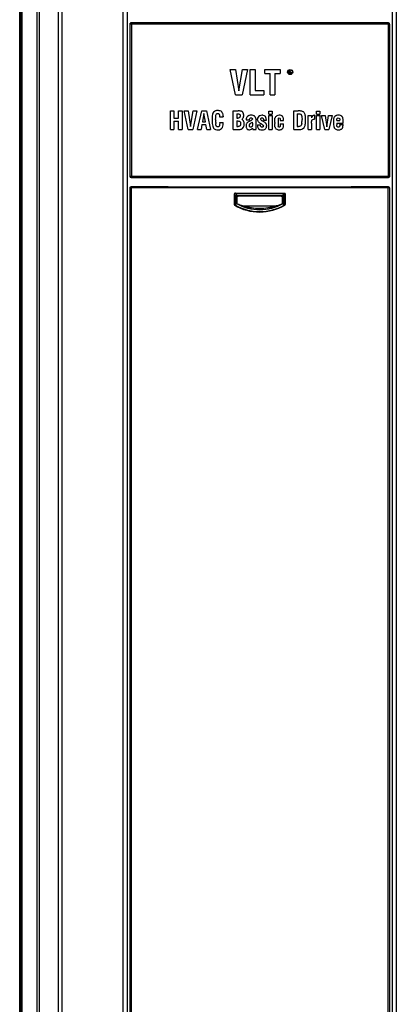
# Model space of a CAD drawing. Header units: millimetres. Extents: x 0 to 594, y 0 to 420.
# Tile 5 of 40: x 75 to 95, y 221 to 271. Entities that reach past the tile are written whole.
import ezdxf

# ---------------------------------------------------------------- set-up
doc = ezdxf.new("R2010")
doc.units = ezdxf.units.MM
doc.header["$LTSCALE"] = 32.67
doc.layers.get('0').update_dxf_attribs({"linetype": 'CONTINUOUS'})

msp = doc.modelspace()

# ---------------------------------------------------------------- linework, layer by layer
at = {"color": 7, "linetype": 'CONTINUOUS'}
for p, q in [((75.2766, 175.7442), (75.2766, 295.2242)), ((80.7784, 290.751), (80.7784, 176.1893)), ((94.3749, 176.1893), (94.3749, 290.751)), ((94.1666, 270.9682), (80.9866, 270.9682)), ((86.3392, 267.2782), (86.0558, 268.5782)), ((86.0558, 268.5782), (86.3264, 268.5782)), ((86.3264, 268.5782), (86.5076, 267.4875)), ((86.5076, 267.4875), (86.6922, 268.5782)), ((86.9534, 268.5782), (86.6701, 267.2782)), ((86.6922, 268.5782), (86.9534, 268.5782)), ((87.0844, 267.2782), (87.0844, 268.5782)), ((87.0844, 268.5782), (87.3346, 268.5782)), ((87.3346, 268.5782), (87.3346, 267.5062)), ((87.834, 268.374), (87.834, 268.5782)), ((87.834, 268.5782), (88.632, 268.5782)), ((87.834, 268.374), (88.1079, 268.374)), ((88.1079, 267.2782), (88.1079, 268.374)), ((88.3581, 268.374), (88.3581, 267.2782)), ((88.3581, 268.374), (88.632, 268.374)), ((88.632, 268.5782), (88.632, 268.374)), ((89.0766, 268.3722), (89.0766, 268.5222)), ((89.0766, 268.5222), (89.0954, 268.5222)), ((89.0766, 268.3722), (89.0954, 268.3722)), ((89.0954, 268.5063), (89.0954, 268.4584)), ((89.0954, 268.5063), (89.161, 268.5063)), ((89.0954, 268.4584), (89.1672, 268.4584)), ((89.0954, 268.4392), (89.0954, 268.3722)), ((89.0954, 268.4392), (89.1485, 268.4392)), ((89.1485, 268.4392), (89.1735, 268.3722)), ((89.1699, 268.4386), (89.1954, 268.3722)), ((89.1735, 268.3722), (89.1954, 268.3722)), ((87.3346, 267.5062), (87.7863, 267.5062)), ((87.7863, 267.5062), (87.7863, 267.2782)), ((86.3392, 267.2782), (86.6701, 267.2782)), ((87.0844, 267.2782), (87.7863, 267.2782)), ((88.1079, 267.2782), (88.3581, 267.2782)), ((82.9999, 265.5082), (82.9999, 266.4582)), ((82.9999, 266.4582), (83.1827, 266.4582)), ((83.1827, 266.4582), (83.1827, 266.0889)), ((83.4202, 266.0889), (83.4202, 266.4582)), ((83.4202, 266.4582), (83.603, 266.4582)), ((83.603, 266.4582), (83.603, 265.5082)), ((83.9126, 265.5082), (83.7056, 266.4582)), ((83.7056, 266.4582), (83.9033, 266.4582)), ((83.9033, 266.4582), (84.0357, 265.6612)), ((84.0357, 265.6612), (84.1706, 266.4582)), ((84.3615, 266.4582), (84.1545, 265.5082)), ((84.1706, 266.4582), (84.3615, 266.4582)), ((84.3864, 265.5082), (84.6027, 266.4582)), ((84.6027, 266.4582), (84.8409, 266.4582)), ((84.7196, 266.3252), (84.6419, 265.9036)), ((84.7917, 265.9036), (84.7196, 266.3252)), ((84.8409, 266.4582), (85.0572, 265.5082)), ((86.2186, 265.5082), (86.2186, 266.4582)), ((86.2186, 266.4582), (86.4692, 266.4582)), ((88.0415, 266.2941), (88.0415, 266.4501)), ((88.0415, 266.4501), (88.21, 266.4501)), ((88.21, 266.4501), (88.21, 266.2941)), ((89.3154, 265.5082), (89.3154, 266.4582)), ((89.3154, 266.4582), (89.5536, 266.4582)), ((90.483, 266.2941), (90.483, 266.4501)), ((90.483, 266.4501), (90.6515, 266.4501)), ((90.6515, 266.4501), (90.6515, 266.2941)), ((83.1827, 266.0889), (83.4202, 266.0889)), ((83.1827, 265.9397), (83.1827, 265.5082)), ((83.1827, 265.9397), (83.4202, 265.9397)), ((83.4202, 265.5082), (83.4202, 265.9397)), ((84.6419, 265.9036), (84.7917, 265.9036)), ((85.5197, 266.1573), (85.7026, 266.1573)), ((85.5266, 265.8284), (85.5272, 265.857)), ((85.5272, 265.857), (85.71, 265.857)), ((85.7013, 266.1921), (85.7026, 266.1573)), ((85.71, 265.8377), (85.71, 265.857)), ((86.4014, 266.309), (86.4014, 266.0908)), ((86.4014, 266.309), (86.4542, 266.309)), ((86.4014, 266.0908), (86.4549, 266.0908)), ((86.4014, 265.9416), (86.4014, 265.6574)), ((86.4014, 265.9416), (86.4549, 265.9416)), ((86.8839, 266.0025), (87.0528, 266.0025)), ((87.1841, 265.8614), (87.1226, 265.8296)), ((87.2059, 265.8234), (87.2059, 265.8732)), ((87.3744, 265.9932), (87.3744, 265.6773)), ((87.7667, 266.0106), (87.7673, 265.9901)), ((87.7673, 265.9901), (87.919, 265.9901)), ((88.0415, 266.2941), (88.21, 266.2941)), ((88.0415, 265.5082), (88.0415, 266.217)), ((88.0415, 266.217), (88.21, 266.217)), ((88.21, 266.217), (88.21, 265.5082)), ((88.5215, 266.0352), (88.5198, 266.0161)), ((88.6308, 265.9627), (88.7994, 265.9627)), ((89.4982, 266.309), (89.4982, 265.6574)), ((89.4982, 266.309), (89.5629, 266.309)), ((90.064, 265.5082), (90.064, 266.217)), ((90.064, 266.217), (90.2244, 266.217)), ((90.2244, 266.217), (90.2244, 266.1076)), ((90.2325, 265.8365), (90.2325, 265.5082)), ((90.3637, 266.0425), (90.3904, 266.0435)), ((90.3904, 266.2363), (90.3705, 266.2355)), ((90.3904, 266.2363), (90.3904, 266.0435)), ((90.483, 266.2941), (90.6515, 266.2941)), ((90.483, 265.5082), (90.483, 266.217)), ((90.483, 266.217), (90.6515, 266.217)), ((90.6515, 266.217), (90.6515, 265.5082)), ((90.9126, 265.5082), (90.7454, 266.217)), ((90.7454, 266.217), (90.9214, 266.217)), ((90.9214, 266.217), (91.0103, 265.6406)), ((91.0103, 265.6406), (91.1072, 266.217)), ((91.1072, 266.217), (91.2813, 266.217)), ((91.2813, 266.217), (91.1141, 265.5082)), ((91.5238, 265.8384), (91.8502, 265.8384)), ((91.5239, 265.9602), (91.6817, 265.9602)), ((91.8502, 265.8384), (91.8502, 265.8725)), ((82.9999, 265.5082), (83.1827, 265.5082)), ((83.4202, 265.5082), (83.603, 265.5082)), ((83.9126, 265.5082), (84.1545, 265.5082)), ((84.3864, 265.5082), (84.5673, 265.5082)), ((84.617, 265.7544), (84.5673, 265.5082)), ((84.617, 265.7544), (84.8172, 265.7544)), ((84.8657, 265.5082), (84.8172, 265.7544)), ((84.8657, 265.5082), (85.0572, 265.5082)), ((86.2186, 265.5082), (86.4598, 265.5082)), ((86.4014, 265.6574), (86.4685, 265.6574)), ((87.1947, 265.5517), (87.2115, 265.5685)), ((87.2115, 265.5685), (87.2202, 265.5082)), ((87.2202, 265.5082), (87.3856, 265.5082)), ((87.4596, 265.7494), (87.6133, 265.7494)), ((88.0415, 265.5082), (88.21, 265.5082)), ((88.6309, 265.7942), (88.7994, 265.7942)), ((88.7994, 265.7762), (88.7994, 265.7942)), ((89.3154, 265.5082), (89.6219, 265.5082)), ((89.4982, 265.6574), (89.5679, 265.6574)), ((90.064, 265.5082), (90.2325, 265.5082)), ((90.483, 265.5082), (90.6515, 265.5082)), ((90.9126, 265.5082), (91.1141, 265.5082)), ((91.6817, 265.7339), (91.6817, 265.7588)), ((91.6817, 265.7588), (91.8502, 265.7588)), ((91.849, 265.7339), (91.8502, 265.7588)), ((80.9866, 263.0482), (94.1666, 263.0482)), ((82.8841, 262.5772), (80.9866, 262.5772)), ((94.1666, 262.5772), (92.2692, 262.5772)), ((86.3687, 262.0777), (86.3776, 262.0777)), ((86.4201, 261.7), (86.4201, 262.0351)), ((88.6833, 262.085), (86.4699, 262.085)), ((88.7261, 262.1278), (88.6833, 262.085)), ((88.7331, 262.0351), (88.7757, 262.0777)), ((88.7331, 262.0351), (88.7331, 261.7001)), ((88.7757, 262.0777), (88.7846, 262.0777)), ((86.3687, 261.7411), (86.3776, 261.7411)), ((88.4065, 261.5766), (86.7468, 261.5766)), ((88.7846, 261.7411), (88.7757, 261.7411))]:
    msp.add_line(p, q, dxfattribs=at)
at = {"color": 9, "linetype": 'CONTINUOUS'}
for p, q in [((75.3283, 175.7442), (75.3283, 295.2035)), ((75.3868, 295.1817), (75.3868, 175.7442)), ((76.1638, 175.7442), (76.1638, 294.5601)), ((76.2808, 294.4201), (76.2808, 175.7469)), ((77.2688, 176.1918), (77.2688, 292.7121)), ((77.4286, 292.7121), (77.4286, 176.0318)), ((80.5784, 176.0318), (80.5784, 290.7712)), ((94.5749, 290.7712), (94.5749, 176.0318)), ((80.9334, 263.1082), (80.9334, 270.9082)), ((94.2198, 270.9082), (80.9334, 270.9082)), ((81.004, 270.9082), (81.004, 263.1082)), ((94.1492, 270.9082), (94.1492, 263.1082)), ((94.2198, 270.9082), (94.2198, 263.1082)), ((80.9334, 263.1082), (94.2198, 263.1082)), ((80.9324, 176.1403), (80.9324, 262.5158)), ((80.9421, 262.5142), (80.9509, 262.5143)), ((80.9924, 262.5743), (80.9866, 262.5772)), ((81.0101, 262.5741), (80.9924, 262.5743)), ((81.003, 176.1435), (81.003, 262.5116)), ((94.1502, 262.5116), (81.003, 262.5116)), ((94.1608, 262.5743), (94.1432, 262.5741)), ((94.1502, 176.1434), (94.1502, 262.5141)), ((94.1666, 262.5772), (94.1608, 262.5743)), ((94.2208, 262.5158), (94.2208, 176.1403)), ((86.2617, 262.1711), (86.2617, 261.6848)), ((86.2833, 262.1711), (86.2617, 262.1711)), ((86.2833, 262.1711), (86.2833, 261.6848)), ((86.2833, 262.1711), (86.3687, 262.0859)), ((86.3311, 262.22), (86.3309, 262.2412)), ((86.3309, 262.2412), (88.8223, 262.2412)), ((88.8221, 262.22), (86.3311, 262.22)), ((86.4156, 262.1356), (86.3311, 262.22)), ((86.3687, 261.7324), (86.3687, 262.0859)), ((86.3776, 262.0777), (86.3776, 261.7411)), ((86.3776, 262.0777), (86.4201, 262.0351)), ((86.4147, 262.1365), (88.7385, 262.1365)), ((86.4699, 262.085), (86.4272, 262.1278)), ((88.7261, 262.1278), (86.4272, 262.1278)), ((88.8221, 262.22), (88.7377, 262.1356)), ((88.7757, 261.7411), (88.7757, 262.0777)), ((88.7846, 262.0859), (88.8699, 262.1711)), ((88.7846, 262.0859), (88.7846, 261.7324)), ((88.8221, 262.22), (88.8223, 262.2412)), ((88.8699, 261.6848), (88.8699, 262.1711)), ((88.8699, 262.1711), (88.8916, 262.1711)), ((88.8916, 261.6848), (88.8916, 262.1711)), ((86.2833, 261.6848), (86.2617, 261.6848)), ((86.3049, 261.6477), (86.2938, 261.629)), ((88.8483, 261.6477), (88.8594, 261.629)), ((88.8699, 261.6848), (88.8916, 261.6848))]:
    msp.add_line(p, q, dxfattribs=at)
at = {"color": 7, "linetype": 'CONTINUOUS'}
for points in [[(86.4156, 262.1356), (86.4172, 262.1314), (86.4188, 262.1285), (86.4202, 262.1272)], [(88.7262, 262.1279), (88.7264, 262.129), (88.7266, 262.1318), (88.7268, 262.1355)], [(86.398, 261.691), (86.4004, 261.6949), (86.4021, 261.6974), (86.4028, 261.6983)], [(88.7615, 261.6949), (88.7582, 261.6983), (88.7558, 261.7003), (88.7543, 261.7007)]]:
    msp.add_lwpolyline(points, dxfattribs=at)
at = {"color": 9, "linetype": 'CONTINUOUS'}
for points in [[(86.3049, 261.6477), (86.2919, 261.6566), (86.2846, 261.6692), (86.2833, 261.6848)], [(86.3692, 261.7327), (86.3723, 261.7173), (86.3797, 261.7048), (86.3917, 261.6949)], [(86.4028, 261.6983), (86.3885, 261.7104), (86.3817, 261.7219), (86.3776, 261.7411)], [(88.7757, 261.7411), (88.7714, 261.7215), (88.7645, 261.7102), (88.7504, 261.6983)], [(88.7615, 261.6949), (88.7735, 261.7049), (88.7809, 261.7171), (88.7841, 261.7327)], [(88.8699, 261.6848), (88.8688, 261.6696), (88.8615, 261.6568), (88.8483, 261.6477)]]:
    msp.add_lwpolyline(points, dxfattribs=at)
at = {"color": 7, "linetype": 'CONTINUOUS'}
for radius in [0.13, 0.11]:
    msp.add_circle((89.1366, 268.4482), radius, dxfattribs=at)
for centre, radius, start, end in [((85.5089, 266.2872), 0.1713, 40.08941, 46.55617), ((86.5852, 266.2905), 0.1576, 35.10639, 48.2915), ((86.4678, 266.2374), 0.2868, 14.76758, 22.45924), ((87.3603, 265.9843), 2.2247, 179.94903, 182.06472), ((90.3958, 266.0204), 5.0775, 179.98425, 180.64247), ((87.058, 265.937), 1.7384, 182.52273, 184.01525), ((86.4539, 266.2338), 0.3011, 7.24981, 14.75525), ((86.4312, 266.231), 0.324, 359.94784, 7.23981), ((86.888, 266.5116), 0.5973, 291.64818, 293.92662), ((86.8715, 264.4264), 1.7389, 59.96464, 60.93457), ((92.7596, 265.8619), 4.4122, 179.98308, 180.59975), ((88.5496, 266.0279), 0.2041, 117.54905, 133.03306), ((93.3391, 265.8639), 4.8233, 179.64434, 180.00773), ((92.8111, 265.8608), 4.2953, 179.96725, 180.76001), ((92.1912, 265.8711), 3.6753, 179.20359, 179.64618), ((89.1866, 266.0982), 0.736, 7.92841, 10.4941), ((88.9225, 265.9384), 1.0011, 350.80957, 353.59949), ((93.3374, 265.8955), 1.9821, 179.96149, 181.71368), ((91.545, 266.0436), 0.1779, 130.74179, 144.03433), ((91.5797, 265.9878), 0.2439, 112.4708, 117.95068), ((91.5869, 265.9703), 0.2629, 107.37338, 112.46706), ((91.6697, 266.0553), 0.1677, 34.84952, 48.26455), ((90.2444, 265.8925), 1.6056, 1.35231, 3.24785), ((89.5009, 265.8742), 2.3493, 359.96076, 1.37192), ((89.0025, 265.6756), 1.6281, 179.93908, 182.01329), ((88.1223, 265.6269), 0.7463, 184.99073, 187.56645), ((87.9451, 265.6037), 0.5676, 187.59859, 189.68722), ((86.8351, 264.2889), 1.7126, 60.38263, 61.272), ((88.5922, 265.7335), 0.2425, 286.3152, 295.20942), ((89.1251, 265.906), 0.7959, 348.49385, 350.7833), ((92.6987, 265.8033), 1.1755, 179.95997, 181.43779), ((92.3441, 265.7942), 0.8208, 181.42157, 183.37693), ((87.5744, 264.7185), 3.2283, 249.45411, 251.68389), ((87.5789, 264.7342), 3.2446, 251.69417, 256.13861), ((86.9667, 260.1728), 1.4209, 96.67085, 98.90341), ((87.5751, 264.7307), 3.241, 283.86297, 290.5334)]:
    msp.add_arc(centre, radius, start, end, dxfattribs=at)
at = {"color": 9, "linetype": 'CONTINUOUS'}
for centre, radius, start, end in [((87.5766, 6645.2195), 6382.6487, 269.94105353, 270.05894647), ((85.1223, 260.3967), 1.8393, 45.11988, 46.35079), ((90.4507, 259.9627), 2.443, 133.28599, 134.67146)]:
    msp.add_arc(centre, radius, start, end, dxfattribs=at)
at = {"color": 7, "linetype": 'CONTINUOUS'}
for centre, major_axis, ratio, start_param, end_param in [((80.9866, 270.9082), (0.06, 0), 0.9998477, 1.5707963, 3.1415927), ((94.1666, 270.9082), (0.06, 0), 0.9998477, 0, 1.5707963), ((80.9866, 263.1082), (-0.06, 0), 0.9998477, 0, 1.5707963), ((94.1666, 263.1082), (0.06, 0), 0.9998477, -1.5707963, 0), ((80.9866, 262.5172), (-0.0537, 0.0268), 0.9998096, 5.1760823, 6.7467263), ((87.5766, 263.0589), (55.4, 0), 0.0087269, -1.6556014, -1.4859913), ((94.1666, 262.5172), (-0.0537, -0.0268), 0.9998096, 2.6780517, 4.2486957)]:
    msp.add_ellipse(centre, major_axis=major_axis, ratio=ratio, start_param=start_param, end_param=end_param, dxfattribs=at)
at = {"color": 9, "linetype": 'CONTINUOUS'}
for points, knots in [([(80.9334, 270.9082), (80.9334, 270.9224), (80.9343, 270.9541), (80.9713, 270.9595), (80.9806, 270.9521)], [0, 0, 0, 0, 0.543058, 1, 1, 1, 1]), ([(81.0111, 270.9682), (81.0084, 270.9682), (81.006, 270.954), (81.005, 270.9464), (81.005, 270.9391)], [0, 0, 0, 0, 0.2700437, 1, 1, 1, 1]), ([(81.005, 270.9391), (81.005, 270.9363), (81.0052, 270.9302), (81.0056, 270.9242), (81.0059, 270.9211)], [0, 0, 0, 0, 0.4685685, 1, 1, 1, 1]), ([(94.1458, 270.9597), (94.1451, 270.9597), (94.1445, 270.956), (94.1439, 270.954), (94.1437, 270.9521)], [0, 0, 0, 0, 0.2575696, 1, 1, 1, 1]), ([(94.1492, 270.9082), (94.1492, 270.9193), (94.1449, 270.9311), (94.1519, 270.9597), (94.1458, 270.9597)], [0, 0, 0, 0, 0.6415104, 1, 1, 1, 1]), ([(94.1598, 270.9682), (94.1739, 270.9682), (94.2057, 270.9674), (94.211, 270.9304), (94.2036, 270.9211)], [0, 0, 0, 0, 0.5429853, 1, 1, 1, 1]), ([(80.9934, 263.0482), (80.9793, 263.0482), (80.9476, 263.049), (80.9422, 263.086), (80.9496, 263.0953)], [0, 0, 0, 0, 0.5429832, 1, 1, 1, 1]), ([(81.004, 263.1082), (81.004, 263.0972), (81.0083, 263.0853), (81.0013, 263.0567), (81.0075, 263.0567)], [0, 0, 0, 0, 0.6415205, 1, 1, 1, 1]), ([(81.0075, 263.0567), (81.0082, 263.0567), (81.0088, 263.0604), (81.0093, 263.0624), (81.0096, 263.0643)], [0, 0, 0, 0, 0.2575868, 1, 1, 1, 1]), ([(94.1422, 263.0482), (94.1449, 263.0482), (94.1472, 263.0624), (94.1482, 263.07), (94.1482, 263.0773)], [0, 0, 0, 0, 0.269976, 1, 1, 1, 1]), ([(94.1482, 263.0773), (94.1482, 263.0802), (94.148, 263.0862), (94.1476, 263.0922), (94.1473, 263.0953)], [0, 0, 0, 0, 0.4685181, 1, 1, 1, 1]), ([(94.2198, 263.1082), (94.2198, 263.0941), (94.2189, 263.0623), (94.1819, 263.0569), (94.1726, 263.0643)], [0, 0, 0, 0, 0.5430591, 1, 1, 1, 1]), ([(80.9324, 262.5143), (80.9325, 262.5285), (80.9333, 262.5602), (80.9703, 262.5656), (80.9796, 262.5582)], [0, 0, 0, 0, 0.5430482, 1, 1, 1, 1]), ([(81.003, 262.5141), (80.9848, 262.5141), (80.9646, 262.5152), (80.9441, 262.514), (80.9421, 262.5142)], [0, 0, 0, 0, 0.8970481, 1, 1, 1, 1]), ([(81.003, 262.5141), (81.0031, 262.5251), (81.0073, 262.5373), (81.0003, 262.565), (81.0065, 262.5654)], [0, 0, 0, 0, 0.6400319, 1, 1, 1, 1]), ([(81.0065, 262.5654), (81.0071, 262.5655), (81.0078, 262.5618), (81.0083, 262.5599), (81.0086, 262.558)], [0, 0, 0, 0, 0.2542286, 1, 1, 1, 1]), ([(94.1467, 262.5655), (94.1461, 262.5655), (94.1454, 262.5618), (94.1449, 262.56), (94.1446, 262.558)], [0, 0, 0, 0, 0.2542721, 1, 1, 1, 1]), ([(94.1502, 262.5141), (94.1502, 262.5251), (94.1459, 262.5374), (94.1529, 262.565), (94.1467, 262.5655)], [0, 0, 0, 0, 0.6400554, 1, 1, 1, 1]), ([(94.2208, 262.5143), (94.2196, 262.5142), (94.2, 262.515), (94.1805, 262.5142), (94.1622, 262.5142)], [0, 0, 0, 0, 0.0605996, 1, 1, 1, 1]), ([(94.2208, 262.5143), (94.2208, 262.5286), (94.2195, 262.5603), (94.1824, 262.5663), (94.1729, 262.5588)], [0, 0, 0, 0, 0.5430802, 1, 1, 1, 1]), ([(86.3309, 262.2412), (86.3141, 262.2416), (86.2757, 262.2414), (86.2703, 262.1969), (86.2794, 262.1861)], [0, 0, 0, 0, 0.5454609, 1, 1, 1, 1]), ([(88.8916, 262.1711), (88.892, 262.188), (88.8925, 262.2265), (88.8479, 262.2324), (88.8371, 262.2234)], [0, 0, 0, 0, 0.5468433, 1, 1, 1, 1]), ([(86.2938, 261.629), (86.6726, 261.3991), (87.5808, 261.1498), (88.4714, 261.4143), (88.8594, 261.629)], [0, 0, 0, 0, 0.4998042, 1, 1, 1, 1]), ([(86.3049, 261.6477), (86.6841, 261.4257), (87.5764, 261.1719), (88.4688, 261.4255), (88.8483, 261.6477)], [0, 0, 0, 0, 0.4997571, 1, 1, 1, 1]), ([(88.7552, 261.691), (88.4002, 261.4935), (87.5766, 261.2688), (86.753, 261.4935), (86.398, 261.691)], [0, 0, 0, 0, 0.5000226, 1, 1, 1, 1]), ([(88.7504, 261.6983), (88.3965, 261.5024), (87.5766, 261.2788), (86.7567, 261.5024), (86.4028, 261.6983)], [0, 0, 0, 0, 0.5000041, 1, 1, 1, 1])]:
    msp.add_open_spline(points, degree=3, knots=knots, dxfattribs=at)
at = {"color": 7, "linetype": 'CONTINUOUS'}
for points in [[(85.1756, 266.3442), (85.1703, 266.333), (85.1656, 266.321), (85.1618, 266.3084)], [(85.2581, 266.4351), (85.2218, 266.4135), (85.1943, 266.3832), (85.1756, 266.3442)], [(85.3064, 266.4579), (85.2893, 266.4518), (85.2732, 266.4441), (85.2581, 266.4351)], [(85.3607, 266.4719), (85.3417, 266.4687), (85.3236, 266.4641), (85.3064, 266.4579)], [(85.3399, 266.273), (85.3499, 266.2979), (85.3663, 266.3144), (85.3893, 266.3223)], [(85.4228, 266.4769), (85.4012, 266.4769), (85.3805, 266.4752), (85.3607, 266.4719)], [(85.3893, 266.3223), (85.3995, 266.3259), (85.4111, 266.3277), (85.424, 266.3277)], [(85.5029, 266.47), (85.4785, 266.4746), (85.4517, 266.4769), (85.4228, 266.4769)], [(85.424, 266.3277), (85.4516, 266.3277), (85.4725, 266.3196), (85.487, 266.3036)], [(85.5522, 266.4567), (85.537, 266.4623), (85.5205, 266.4668), (85.5029, 266.47)], [(85.6267, 266.4116), (85.6063, 266.4309), (85.5814, 266.446), (85.5522, 266.4567)], [(85.6576, 266.3728), (85.6522, 266.3817), (85.6463, 266.39), (85.64, 266.3975)], [(85.6806, 266.3219), (85.6743, 266.3408), (85.6666, 266.3578), (85.6576, 266.3728)], [(85.7013, 266.1921), (85.6995, 266.2424), (85.6926, 266.2857), (85.6806, 266.3219)], [(86.5417, 266.4558), (86.5199, 266.4574), (86.4957, 266.4582), (86.4692, 266.4582)], [(86.6047, 266.4477), (86.5866, 266.4513), (86.5656, 266.454), (86.5417, 266.4558)], [(86.6594, 266.4296), (86.6458, 266.437), (86.6276, 266.4431), (86.6047, 266.4477)], [(86.69, 266.4082), (86.6809, 266.4163), (86.6707, 266.4235), (86.6594, 266.4296)], [(86.7328, 266.3469), (86.7277, 266.3593), (86.7214, 266.3707), (86.7141, 266.3811)], [(89.6456, 266.4546), (89.6177, 266.457), (89.587, 266.4582), (89.5536, 266.4582)], [(89.726, 266.4426), (89.7024, 266.448), (89.6756, 266.452), (89.6456, 266.4546)], [(89.7959, 266.4182), (89.7771, 266.4282), (89.7538, 266.4363), (89.726, 266.4426)], [(89.8395, 266.3864), (89.8266, 266.399), (89.8121, 266.4096), (89.7959, 266.4182)], [(89.8739, 266.3416), (89.8641, 266.3586), (89.8527, 266.3736), (89.8395, 266.3864)], [(89.8986, 266.2823), (89.8922, 266.3043), (89.884, 266.3241), (89.8739, 266.3416)], [(85.1376, 266.1064), (85.1362, 266.0703), (85.1356, 266.0303), (85.1356, 265.9863)], [(85.137, 265.9042), (85.1416, 265.78), (85.1572, 265.6872), (85.1837, 265.6257)], [(85.1446, 266.2125), (85.1414, 266.182), (85.1391, 266.1466), (85.1376, 266.1064)], [(85.1618, 266.3084), (85.1546, 266.2848), (85.1488, 266.2529), (85.1446, 266.2125)], [(85.3183, 266.0218), (85.3183, 266.1523), (85.3252, 266.2363), (85.3399, 266.273)], [(85.3214, 265.8604), (85.32, 265.8909), (85.3191, 265.9252), (85.3187, 265.9634)], [(85.487, 266.3036), (85.4917, 266.2984), (85.4958, 266.2923), (85.4991, 266.2853)], [(85.4991, 266.2853), (85.5041, 266.275), (85.5082, 266.2635), (85.5113, 266.2506)], [(85.5266, 265.8284), (85.5252, 265.7713), (85.5199, 265.7284), (85.5106, 265.6999)], [(85.5113, 266.2506), (85.5142, 266.2387), (85.5164, 266.2257), (85.5178, 266.2115)], [(85.7049, 265.7484), (85.7083, 265.776), (85.71, 265.8058), (85.71, 265.8377)], [(86.4542, 266.309), (86.4814, 266.309), (86.5035, 266.3058), (86.5205, 266.2997)], [(86.4879, 266.0927), (86.4779, 266.0914), (86.4669, 266.0908), (86.4549, 266.0908)], [(86.4549, 265.9416), (86.4836, 265.9416), (86.5071, 265.939), (86.5253, 265.9337)], [(86.5407, 266.1125), (86.5282, 266.1022), (86.5106, 266.0957), (86.4879, 266.0927)], [(86.5205, 266.2997), (86.5307, 266.296), (86.5391, 266.2912), (86.5456, 266.2854)], [(86.5253, 265.9337), (86.5366, 265.9305), (86.5458, 265.9262), (86.5529, 265.9208)], [(86.5552, 266.1294), (86.5511, 266.1227), (86.5462, 266.1171), (86.5407, 266.1125)], [(86.5456, 266.2854), (86.5518, 266.2799), (86.5569, 266.2732), (86.561, 266.2653)], [(86.5529, 265.9208), (86.5602, 265.9154), (86.5666, 265.9088), (86.5721, 265.9011)], [(86.5652, 266.1522), (86.5626, 266.1436), (86.5592, 266.136), (86.5552, 266.1294)], [(86.561, 266.2653), (86.5648, 266.2578), (86.5677, 266.2493), (86.5696, 266.2397)], [(86.5707, 266.1793), (86.5695, 266.1694), (86.5677, 266.1603), (86.5652, 266.1522)], [(86.5696, 266.2397), (86.5714, 266.2306), (86.5724, 266.2205), (86.5724, 266.2095)], [(86.5724, 266.2095), (86.5724, 266.1986), (86.5718, 266.1886), (86.5707, 266.1793)], [(86.5721, 265.9011), (86.5777, 265.8932), (86.5824, 265.8841), (86.5861, 265.8738)], [(86.5861, 265.8738), (86.5897, 265.8638), (86.5924, 265.8527), (86.5941, 265.8405)], [(86.5941, 265.8405), (86.5958, 265.829), (86.5966, 265.8165), (86.5966, 265.8029)], [(86.6557, 266.0261), (86.6828, 266.0466), (86.7038, 266.0663), (86.7184, 266.0855)], [(86.6967, 266), (86.6845, 266.0093), (86.6709, 266.018), (86.6557, 266.0261)], [(86.7289, 265.9698), (86.7198, 265.9805), (86.709, 265.9906), (86.6967, 266)], [(86.7184, 266.0855), (86.7269, 266.0966), (86.7333, 266.1075), (86.7376, 266.1182)], [(86.7523, 265.9345), (86.7462, 265.947), (86.7384, 265.9587), (86.7289, 265.9698)], [(86.7376, 266.1182), (86.7416, 266.1284), (86.745, 266.1398), (86.7477, 266.1523)], [(86.7477, 266.1523), (86.7502, 266.1639), (86.7521, 266.1764), (86.7534, 266.1899)], [(86.7675, 265.8944), (86.7634, 265.9087), (86.7584, 265.9221), (86.7523, 265.9345)], [(86.7534, 266.1899), (86.7545, 266.2026), (86.7552, 266.2163), (86.7552, 266.2307)], [(86.7765, 265.8494), (86.7745, 265.8653), (86.7715, 265.8803), (86.7675, 265.8944)], [(86.7794, 265.7998), (86.7794, 265.8173), (86.7784, 265.8338), (86.7765, 265.8494)], [(86.888, 266.0548), (86.8858, 266.0388), (86.8844, 266.0214), (86.8839, 266.0025)], [(86.9151, 266.1404), (86.902, 266.1197), (86.8929, 266.0912), (86.888, 266.0548)], [(86.923, 265.8446), (86.9121, 265.8313), (86.903, 265.8165), (86.8959, 265.8002)], [(86.9365, 266.1674), (86.9283, 266.1591), (86.9212, 266.1501), (86.9151, 266.1404)], [(86.9721, 265.8877), (86.9513, 265.8734), (86.9349, 265.8591), (86.923, 265.8446)], [(86.9641, 266.1904), (86.9539, 266.1834), (86.9447, 266.1757), (86.9365, 266.1674)], [(86.9989, 266.21), (86.9863, 266.2041), (86.9747, 266.1976), (86.9641, 266.1904)], [(87.0342, 265.9236), (87.0104, 265.9117), (86.9897, 265.8997), (86.9721, 265.8877)], [(87.0402, 266.2246), (87.0254, 266.2207), (87.0116, 266.2159), (86.9989, 266.21)], [(87.1083, 265.9564), (87.081, 265.9455), (87.0562, 265.9346), (87.0342, 265.9236)], [(87.1369, 266.2356), (87.1007, 266.2356), (87.0684, 266.2319), (87.0402, 266.2246)], [(87.088, 265.8069), (87.0978, 265.8153), (87.1094, 265.8228), (87.1226, 265.8296)], [(87.0911, 266.0921), (87.1027, 266.0974), (87.1169, 266.1001), (87.1338, 266.1001)], [(87.1705, 265.9862), (87.1587, 265.9791), (87.1451, 265.9722), (87.1302, 265.9656)], [(87.1338, 266.1001), (87.1481, 266.1001), (87.1602, 266.0981), (87.17, 266.0942)], [(87.1868, 266.2331), (87.1712, 266.2348), (87.1545, 266.2356), (87.1369, 266.2356)], [(87.17, 266.0942), (87.1811, 266.0898), (87.1894, 266.0828), (87.1947, 266.0734)], [(87.2022, 266.041), (87.2022, 266.0174), (87.1916, 265.9988), (87.1705, 265.9862)], [(87.2059, 265.8732), (87.196, 265.8676), (87.1891, 265.8638), (87.1841, 265.8614)], [(87.2731, 266.2114), (87.2486, 266.2224), (87.2199, 266.2296), (87.1868, 266.2331)], [(87.1947, 266.0734), (87.1997, 266.0647), (87.2022, 266.0539), (87.2022, 266.041)], [(87.2059, 265.8234), (87.2059, 265.7729), (87.2032, 265.7331), (87.198, 265.7043)], [(87.3054, 266.1936), (87.2957, 266.2001), (87.2849, 266.2061), (87.2731, 266.2114)], [(87.3312, 266.1719), (87.3238, 266.1798), (87.3151, 266.187), (87.3054, 266.1936)], [(87.3506, 266.1454), (87.3454, 266.155), (87.3389, 266.1638), (87.3312, 266.1719)], [(87.3506, 266.1454), (87.3618, 266.125), (87.3692, 266.0936), (87.3724, 266.0505)], [(87.3724, 266.0505), (87.3737, 266.0333), (87.3744, 266.0142), (87.3744, 265.9932)], [(87.4674, 266.0824), (87.4647, 266.0679), (87.4633, 266.0525), (87.4633, 266.0361)], [(87.4655, 265.9993), (87.464, 266.0109), (87.4633, 266.0231), (87.4633, 266.0361)], [(87.4893, 265.9266), (87.477, 265.9469), (87.4691, 265.971), (87.4655, 265.9993)], [(87.5261, 266.1834), (87.4947, 266.1576), (87.4754, 266.1239), (87.4674, 266.0824)], [(87.5319, 265.8766), (87.5134, 265.8935), (87.4992, 265.9101), (87.4893, 265.9266)], [(87.5735, 266.2126), (87.5561, 266.2048), (87.5403, 266.1951), (87.5261, 266.1834)], [(87.5888, 265.8326), (87.5666, 265.8475), (87.5477, 265.8622), (87.5319, 265.8766)], [(87.6971, 266.2356), (87.6491, 266.2356), (87.6081, 266.2279), (87.5735, 266.2126)], [(87.6583, 265.7907), (87.6324, 265.8049), (87.6092, 265.8189), (87.5888, 265.8326)], [(87.6318, 266.0417), (87.6318, 266.0553), (87.6345, 266.0667), (87.6398, 266.0756)], [(87.6571, 265.9861), (87.6399, 266.0012), (87.6318, 266.0193), (87.6318, 266.0417)], [(87.6398, 266.0756), (87.6452, 266.0845), (87.6533, 266.091), (87.6641, 266.0951)], [(87.6571, 265.9861), (87.6669, 265.9775), (87.6793, 265.9685), (87.6949, 265.9589)], [(87.6641, 266.0951), (87.673, 266.0984), (87.6838, 266.1001), (87.6965, 266.1001)], [(87.6949, 265.9589), (87.7014, 265.9548), (87.7085, 265.9506), (87.7163, 265.9464)], [(87.6965, 266.1001), (87.7126, 266.1001), (87.7258, 266.0965), (87.7362, 266.0893)], [(87.76, 266.2304), (87.7407, 266.2339), (87.7197, 266.2356), (87.6971, 266.2356)], [(87.7362, 266.0893), (87.7468, 266.082), (87.7545, 266.0709), (87.7596, 266.0561)], [(87.7896, 265.9029), (87.775, 265.9122), (87.7591, 265.9219), (87.7419, 265.9318)], [(87.7596, 266.0561), (87.7638, 266.0436), (87.7662, 266.0284), (87.7667, 266.0106)], [(87.8587, 266.1853), (87.8335, 266.208), (87.8005, 266.2231), (87.76, 266.2304)], [(87.851, 265.8598), (87.834, 265.8733), (87.8135, 265.8877), (87.7896, 265.9029)], [(87.8996, 265.8121), (87.889, 265.8266), (87.8728, 265.8425), (87.851, 265.8598)], [(87.8804, 266.1592), (87.874, 266.1694), (87.8668, 266.178), (87.8587, 266.1853)], [(87.897, 266.1252), (87.8923, 266.1379), (87.8867, 266.1493), (87.8804, 266.1592)], [(87.919, 265.9901), (87.9172, 266.0456), (87.91, 266.0906), (87.897, 266.1252)], [(88.3474, 265.8632), (88.3474, 265.9342), (88.3489, 265.9901), (88.352, 266.0309)], [(88.3498, 265.7311), (88.3487, 265.7557), (88.348, 265.7839), (88.3476, 265.8157)], [(88.352, 266.0309), (88.3529, 266.0435), (88.354, 266.0547), (88.3553, 266.0644)], [(88.3553, 266.0644), (88.3571, 266.0775), (88.3591, 266.088), (88.3614, 266.0958)], [(88.3735, 266.127), (88.3687, 266.1172), (88.3647, 266.1068), (88.3614, 266.0958)], [(88.4103, 266.177), (88.3951, 266.1628), (88.3828, 266.146), (88.3735, 266.127)], [(88.5762, 266.2356), (88.5296, 266.2356), (88.4893, 266.2266), (88.4552, 266.2088)], [(88.5198, 266.0161), (88.518, 265.9921), (88.5168, 265.9608), (88.5163, 265.9222)], [(88.5283, 266.069), (88.5256, 266.0625), (88.5233, 266.0513), (88.5215, 266.0352)], [(88.5283, 266.069), (88.537, 266.0895), (88.5526, 266.1001), (88.5756, 266.1001)], [(88.5756, 266.1001), (88.5961, 266.1001), (88.6104, 266.0902), (88.6185, 266.0703)], [(88.6241, 266.2322), (88.6089, 266.2345), (88.593, 266.2356), (88.5762, 266.2356)], [(88.6185, 266.0703), (88.6217, 266.0624), (88.6243, 266.0528), (88.6262, 266.0412)], [(88.7061, 266.2046), (88.6824, 266.2183), (88.6549, 266.2276), (88.6241, 266.2322)], [(88.6262, 266.0412), (88.6279, 266.0317), (88.6291, 266.021), (88.6299, 266.009)], [(88.7381, 266.181), (88.7288, 266.1897), (88.7181, 266.1976), (88.7061, 266.2046)], [(88.7776, 266.1194), (88.7694, 266.1432), (88.7563, 266.1638), (88.7381, 266.181)], [(88.7894, 266.0714), (88.7863, 266.0897), (88.7823, 266.1057), (88.7776, 266.1194)], [(88.7994, 265.9627), (88.7979, 266.0052), (88.7946, 266.0414), (88.7894, 266.0714)], [(89.5629, 266.309), (89.6099, 266.309), (89.6449, 266.3039), (89.668, 266.2937)], [(89.668, 266.2937), (89.6751, 266.2905), (89.681, 266.2869), (89.6858, 266.2827)], [(89.6858, 266.2827), (89.693, 266.2766), (89.6995, 266.2689), (89.7053, 266.2597)], [(89.7053, 266.2597), (89.7107, 266.2512), (89.7155, 266.2413), (89.7197, 266.2302)], [(89.7197, 266.2302), (89.7236, 266.2197), (89.727, 266.208), (89.7298, 266.1952)], [(89.7298, 266.1952), (89.7333, 266.1791), (89.7363, 266.16), (89.7385, 266.1376)], [(89.733, 265.8061), (89.7401, 265.8582), (89.7438, 265.9266), (89.7438, 266.0106)], [(89.7385, 266.1376), (89.7403, 266.1193), (89.7417, 266.0988), (89.7426, 266.0762)], [(89.7426, 266.0762), (89.7434, 266.056), (89.7438, 266.0341), (89.7438, 266.0106)], [(89.9103, 266.2323), (89.9069, 266.2504), (89.903, 266.2671), (89.8986, 266.2823)], [(89.9241, 266.11), (89.9222, 266.1426), (89.9194, 266.1726), (89.9156, 266.1997)], [(89.9174, 265.8268), (89.9205, 265.8542), (89.9228, 265.8837), (89.9244, 265.9152)], [(89.9266, 266.0124), (89.9266, 266.0473), (89.9257, 266.0798), (89.9241, 266.11)], [(89.9244, 265.9152), (89.9258, 265.9457), (89.9266, 265.9781), (89.9266, 266.0124)], [(90.2471, 266.1504), (90.2391, 266.1376), (90.2315, 266.1233), (90.2244, 266.1076)], [(90.2325, 265.8365), (90.2325, 265.9291), (90.243, 265.9863), (90.2643, 266.0079)], [(90.3354, 266.2287), (90.3019, 266.2171), (90.2724, 266.191), (90.2471, 266.1504)], [(90.2643, 266.0079), (90.2786, 266.0224), (90.2987, 266.0325), (90.3241, 266.0379)], [(90.3241, 266.0379), (90.3361, 266.0405), (90.3493, 266.042), (90.3637, 266.0425)], [(90.3705, 266.2355), (90.3584, 266.2349), (90.3467, 266.2326), (90.3354, 266.2287)], [(91.3573, 265.9771), (91.356, 265.9529), (91.3553, 265.9261), (91.3553, 265.8968)], [(91.3562, 265.8362), (91.3581, 265.7753), (91.3629, 265.7235), (91.3707, 265.6808)], [(91.3643, 266.0482), (91.3611, 266.0276), (91.3588, 266.0039), (91.3573, 265.9771)], [(91.3803, 266.1112), (91.3736, 266.0952), (91.3682, 266.0741), (91.3643, 266.0482)], [(91.4009, 266.1482), (91.3928, 266.1369), (91.3859, 266.1245), (91.3803, 266.1112)], [(91.4654, 266.2033), (91.4519, 266.1962), (91.4397, 266.1879), (91.4288, 266.1785)], [(91.6108, 266.2356), (91.5729, 266.2356), (91.5387, 266.2307), (91.5084, 266.2212)], [(91.5238, 265.8384), (91.5232, 265.8241), (91.5232, 265.8129), (91.5232, 265.8042)], [(91.5255, 266.0107), (91.5267, 266.0239), (91.5287, 266.0354), (91.5313, 266.0452)], [(91.5313, 266.0452), (91.5346, 266.0574), (91.5389, 266.0671), (91.5443, 266.074)], [(91.5443, 266.074), (91.558, 266.0914), (91.5773, 266.1001), (91.6034, 266.1001)], [(91.6034, 266.1001), (91.6289, 266.1001), (91.6482, 266.092), (91.6612, 266.0759)], [(91.6608, 266.2323), (91.645, 266.2345), (91.6284, 266.2356), (91.6108, 266.2356)], [(91.747, 266.2046), (91.7219, 266.2183), (91.6932, 266.2276), (91.6608, 266.2323)], [(91.6612, 266.0759), (91.6663, 266.0695), (91.6705, 266.0609), (91.6737, 266.0499)], [(91.6737, 266.0499), (91.6762, 266.041), (91.6782, 266.0306), (91.6794, 266.0187)], [(91.6794, 266.0187), (91.6805, 266.0079), (91.6811, 265.9959), (91.6811, 265.9826)], [(91.6817, 265.9602), (91.6811, 265.972), (91.6811, 265.9795), (91.6811, 265.9826)], [(91.7813, 266.1804), (91.7711, 266.1895), (91.7597, 266.1976), (91.747, 266.2046)], [(91.8266, 266.115), (91.8214, 266.1281), (91.815, 266.1401), (91.8073, 266.1511)], [(91.8372, 266.0758), (91.8342, 266.0917), (91.8306, 266.1048), (91.8266, 266.115)], [(91.8474, 265.9835), (91.8452, 266.0208), (91.8418, 266.0516), (91.8372, 266.0758)], [(85.1837, 265.6257), (85.189, 265.6135), (85.1947, 265.6025), (85.2008, 265.5928)], [(85.2008, 265.5928), (85.2096, 265.5789), (85.2197, 265.5665), (85.2313, 265.5555)], [(85.2313, 265.5555), (85.243, 265.5443), (85.2561, 265.5346), (85.2708, 265.5263)], [(85.2708, 265.5263), (85.2997, 265.5099), (85.3343, 265.499), (85.3748, 265.4936)], [(85.333, 265.7362), (85.3292, 265.7568), (85.3262, 265.7831), (85.3239, 265.8152)], [(85.3417, 265.7021), (85.3384, 265.7108), (85.3355, 265.7222), (85.333, 265.7362)], [(85.3601, 265.6689), (85.3528, 265.6779), (85.3466, 265.689), (85.3417, 265.7021)], [(85.3887, 265.6465), (85.3778, 265.6515), (85.3682, 265.659), (85.3601, 265.6689)], [(85.3748, 265.4936), (85.3948, 265.4909), (85.4161, 265.4896), (85.439, 265.4896)], [(85.4271, 265.6388), (85.4128, 265.6388), (85.4, 265.6414), (85.3887, 265.6465)], [(85.4806, 265.6552), (85.4663, 265.6442), (85.4485, 265.6388), (85.4271, 265.6388)], [(85.439, 265.4896), (85.49, 265.4896), (85.5338, 265.4988), (85.5704, 265.5173)], [(85.5, 265.6766), (85.4945, 265.668), (85.488, 265.6608), (85.4806, 265.6552)], [(85.5106, 265.6999), (85.5075, 265.6906), (85.504, 265.6828), (85.5, 265.6766)], [(85.5704, 265.5173), (85.6093, 265.537), (85.6401, 265.5671), (85.6628, 265.6077)], [(85.6628, 265.6077), (85.6839, 265.6455), (85.6979, 265.6924), (85.7049, 265.7484)], [(86.4598, 265.5082), (86.4885, 265.5082), (86.5144, 265.509), (86.5378, 265.5105)], [(86.5004, 265.6592), (86.4906, 265.658), (86.48, 265.6574), (86.4685, 265.6574)], [(86.5698, 265.6917), (86.556, 265.6739), (86.5329, 265.6632), (86.5004, 265.6592)], [(86.5378, 265.5105), (86.5634, 265.5122), (86.5859, 265.5149), (86.6052, 265.5186)], [(86.5859, 265.7227), (86.5817, 265.7103), (86.5763, 265.7), (86.5698, 265.6917)], [(86.5941, 265.76), (86.5923, 265.7461), (86.5895, 265.7336), (86.5859, 265.7227)], [(86.5966, 265.8029), (86.5966, 265.7873), (86.5958, 265.773), (86.5941, 265.76)], [(86.6052, 265.5186), (86.6121, 265.5199), (86.6185, 265.5213), (86.6245, 265.5229)], [(86.6245, 265.5229), (86.6402, 265.5269), (86.6533, 265.5318), (86.6637, 265.5376)], [(86.6637, 265.5376), (86.6895, 265.5519), (86.7113, 265.5729), (86.7294, 265.6006)], [(86.7294, 265.6006), (86.7361, 265.611), (86.7424, 265.6223), (86.7481, 265.6345)], [(86.7481, 265.6345), (86.7551, 265.6497), (86.761, 265.6661), (86.7657, 265.6837)], [(86.7657, 265.6837), (86.7703, 265.701), (86.7737, 265.7193), (86.776, 265.7388)], [(86.776, 265.7388), (86.7783, 265.758), (86.7794, 265.7784), (86.7794, 265.7998)], [(86.8807, 265.7493), (86.8774, 265.7311), (86.8758, 265.7115), (86.8758, 265.6904)], [(86.8758, 265.6904), (86.8758, 265.6699), (86.8776, 265.6508), (86.8811, 265.6331)], [(86.8959, 265.8002), (86.8892, 265.7846), (86.8841, 265.7677), (86.8807, 265.7493)], [(86.8811, 265.6331), (86.8846, 265.6159), (86.8898, 265.6), (86.8966, 265.5853)], [(86.8966, 265.5853), (86.9035, 265.5705), (86.9121, 265.5571), (86.9224, 265.5449)], [(86.9224, 265.5449), (86.9328, 265.5326), (86.9445, 265.5223), (86.9575, 265.5141)], [(86.9575, 265.5141), (86.9748, 265.5031), (86.9943, 265.4958), (87.016, 265.4922)], [(87.016, 265.4922), (87.0266, 265.4904), (87.0376, 265.4896), (87.0492, 265.4896)], [(87.0443, 265.714), (87.0443, 265.7264), (87.0459, 265.7382), (87.0491, 265.7493)], [(87.0464, 265.6895), (87.045, 265.6971), (87.0443, 265.7052), (87.0443, 265.714)], [(87.053, 265.6681), (87.05, 265.6746), (87.0478, 265.6818), (87.0464, 265.6895)], [(87.0491, 265.7493), (87.0524, 265.7603), (87.0572, 265.7706), (87.0637, 265.7802)], [(87.0492, 265.4896), (87.0904, 265.4896), (87.1283, 265.501), (87.1624, 265.5246)], [(87.0648, 265.6493), (87.06, 265.655), (87.0561, 265.6612), (87.053, 265.6681)], [(87.0637, 265.7802), (87.0701, 265.7898), (87.0782, 265.7987), (87.088, 265.8069)], [(87.1189, 265.6251), (87.0965, 265.6251), (87.0785, 265.6332), (87.0648, 265.6493)], [(87.142, 265.6285), (87.1347, 265.6262), (87.127, 265.6251), (87.1189, 265.6251)], [(87.1804, 265.6556), (87.1693, 265.6419), (87.1565, 265.633), (87.142, 265.6285)], [(87.1624, 265.5246), (87.1736, 265.5323), (87.1843, 265.5414), (87.1947, 265.5517)], [(87.198, 265.7043), (87.1938, 265.681), (87.1879, 265.6647), (87.1804, 265.6556)], [(87.3754, 265.6184), (87.3761, 265.5982), (87.3773, 265.5794), (87.3788, 265.562)], [(87.4596, 265.7494), (87.46, 265.712), (87.4634, 265.679), (87.4695, 265.6505)], [(87.4695, 265.6505), (87.4761, 265.6195), (87.486, 265.5937), (87.4991, 265.5731)], [(87.4991, 265.5731), (87.5058, 265.5626), (87.5134, 265.5534), (87.5217, 265.5455)], [(87.5217, 265.5455), (87.5487, 265.5203), (87.5842, 265.5035), (87.6282, 265.4954)], [(87.6317, 265.656), (87.6232, 265.6692), (87.6176, 265.6865), (87.6149, 265.7081)], [(87.6282, 265.4954), (87.6492, 265.4915), (87.6722, 265.4896), (87.6971, 265.4896)], [(87.694, 265.6251), (87.6658, 265.6251), (87.6451, 265.6354), (87.6317, 265.656)], [(87.7255, 265.751), (87.7134, 265.7591), (87.6987, 265.7679), (87.6815, 265.7777)], [(87.7442, 265.642), (87.7306, 265.6307), (87.7139, 265.6251), (87.694, 265.6251)], [(87.6971, 265.4896), (87.7463, 265.4896), (87.7883, 265.4974), (87.8229, 265.5127)], [(87.7255, 265.751), (87.7426, 265.7396), (87.7541, 265.7265), (87.7598, 265.7114)], [(87.7642, 265.6873), (87.7642, 265.668), (87.7574, 265.6531), (87.7442, 265.642)], [(87.7598, 265.7114), (87.7628, 265.7039), (87.7642, 265.6958), (87.7642, 265.6873)], [(87.8229, 265.5127), (87.8407, 265.5205), (87.8565, 265.5303), (87.8704, 265.542)], [(87.8704, 265.542), (87.8907, 265.559), (87.9061, 265.58), (87.9165, 265.6049)], [(87.9181, 265.7786), (87.9132, 265.7909), (87.907, 265.8021), (87.8996, 265.8121)], [(87.9165, 265.6049), (87.9218, 265.6175), (87.9259, 265.6312), (87.9286, 265.6458)], [(87.9327, 265.6935), (87.9327, 265.726), (87.9278, 265.7545), (87.9181, 265.7786)], [(87.9286, 265.6458), (87.9313, 265.6607), (87.9327, 265.6766), (87.9327, 265.6935)], [(88.352, 265.6936), (88.3512, 265.705), (88.3504, 265.7175), (88.3498, 265.7311)], [(88.3555, 265.6595), (88.3542, 265.6694), (88.353, 265.6808), (88.352, 265.6936)], [(88.3617, 265.6276), (88.3593, 265.6356), (88.3573, 265.6463), (88.3555, 265.6595)], [(88.3617, 265.6276), (88.3651, 265.6162), (88.3691, 265.6055), (88.3738, 265.5956)], [(88.3738, 265.5956), (88.383, 265.5763), (88.3947, 265.5598), (88.4093, 265.5465)], [(88.4093, 265.5465), (88.4373, 265.5209), (88.4719, 265.5041), (88.5132, 265.4957)], [(88.5132, 265.4957), (88.5336, 265.4916), (88.5556, 265.4896), (88.5793, 265.4896)], [(88.5163, 265.8038), (88.517, 265.7537), (88.5186, 265.7158), (88.5214, 265.6901)], [(88.5214, 265.6901), (88.5221, 265.6835), (88.5229, 265.6776), (88.5238, 265.6726)], [(88.5238, 265.6726), (88.525, 265.6654), (88.5264, 265.6599), (88.5279, 265.656)], [(88.5731, 265.6251), (88.5513, 265.6251), (88.5364, 265.635), (88.5279, 265.656)], [(88.6172, 265.6531), (88.6085, 265.6344), (88.5936, 265.6251), (88.5731, 265.6251)], [(88.5793, 265.4896), (88.6084, 265.4896), (88.6355, 265.4934), (88.6603, 265.5007)], [(88.6251, 265.6855), (88.6231, 265.6708), (88.6204, 265.66), (88.6172, 265.6531)], [(88.6309, 265.7942), (88.6305, 265.7468), (88.6286, 265.7105), (88.6251, 265.6855)], [(88.6954, 265.5141), (88.7177, 265.5246), (88.7366, 265.5395), (88.7519, 265.5584)], [(88.7519, 265.5584), (88.7598, 265.5682), (88.7667, 265.5791), (88.7727, 265.5909)], [(88.7727, 265.5909), (88.7795, 265.6046), (88.7851, 265.6226), (88.7894, 265.6448)], [(88.7894, 265.6448), (88.7928, 265.6626), (88.7954, 265.6831), (88.7971, 265.7062)], [(88.7971, 265.7062), (88.7986, 265.7273), (88.7994, 265.7507), (88.7994, 265.7762)], [(89.6058, 265.6592), (89.5941, 265.658), (89.5815, 265.6574), (89.5679, 265.6574)], [(89.6903, 265.6923), (89.6735, 265.674), (89.6452, 265.6632), (89.6058, 265.6592)], [(89.6219, 265.5082), (89.6674, 265.5082), (89.7074, 265.514), (89.7419, 265.5258)], [(89.7074, 265.7169), (89.7024, 265.7073), (89.6966, 265.6991), (89.6903, 265.6923)], [(89.733, 265.8061), (89.7279, 265.769), (89.7194, 265.7393), (89.7074, 265.7169)], [(89.7419, 265.5258), (89.7777, 265.538), (89.8075, 265.5566), (89.8314, 265.5816)], [(89.8314, 265.5816), (89.8417, 265.5924), (89.8509, 265.6044), (89.859, 265.6176)], [(89.859, 265.6176), (89.8692, 265.6342), (89.8783, 265.654), (89.8862, 265.6769)], [(89.8862, 265.6769), (89.8935, 265.6978), (89.8997, 265.7212), (89.9051, 265.7472)], [(91.3707, 265.6808), (91.3735, 265.6653), (91.3768, 265.6509), (91.3804, 265.6378)], [(91.3804, 265.6378), (91.3844, 265.6235), (91.3888, 265.6107), (91.3937, 265.5993)], [(91.3937, 265.5993), (91.3991, 265.5868), (91.405, 265.576), (91.4115, 265.567)], [(91.4115, 265.567), (91.4401, 265.5276), (91.4863, 265.5034), (91.5504, 265.494)], [(91.5268, 265.7202), (91.526, 265.7281), (91.5253, 265.7367), (91.5247, 265.7459)], [(91.5431, 265.6574), (91.5354, 265.6697), (91.53, 265.6906), (91.5268, 265.7202)], [(91.559, 265.6393), (91.553, 265.6441), (91.5477, 265.6501), (91.5431, 265.6574)], [(91.5504, 265.494), (91.5708, 265.4911), (91.593, 265.4896), (91.6171, 265.4896)], [(91.6034, 265.6251), (91.5856, 265.6251), (91.5709, 265.6298), (91.559, 265.6393)], [(91.6486, 265.6393), (91.6367, 265.6298), (91.6216, 265.6251), (91.6034, 265.6251)], [(91.6171, 265.4896), (91.641, 265.4896), (91.6631, 265.4916), (91.6834, 265.4958)], [(91.6739, 265.6797), (91.6684, 265.6619), (91.66, 265.6484), (91.6486, 265.6393)], [(91.6817, 265.7339), (91.6812, 265.7127), (91.6786, 265.6947), (91.6739, 265.6797)], [(91.6834, 265.4958), (91.7038, 265.4999), (91.7224, 265.5061), (91.7392, 265.5143)], [(91.7392, 265.5143), (91.7555, 265.5223), (91.7701, 265.5321), (91.7829, 265.5438)], [(91.7829, 265.5438), (91.8222, 265.5797), (91.8444, 265.6431), (91.849, 265.7339)], [(86.4201, 262.0351), (86.4201, 262.0586), (86.4464, 262.085), (86.4699, 262.085)], [(88.6833, 262.085), (88.7068, 262.085), (88.7331, 262.0586), (88.7331, 262.0351)], [(86.3049, 261.6477), (86.3344, 261.6628), (86.3627, 261.68), (86.3925, 261.6944)], [(88.4065, 261.5766), (87.8775, 261.4144), (87.2757, 261.4144), (86.7468, 261.5766)], [(88.7615, 261.6949), (88.7905, 261.6792), (88.8186, 261.6613), (88.8493, 261.6493)]]:
    msp.add_open_spline(points, degree=3, dxfattribs=at)
for points, knots in [([(85.5178, 266.2115), (85.5191, 266.1982), (85.5199, 266.1805), (85.5197, 266.1611), (85.5197, 266.1573)], [0, 0, 0, 0, 0.8078493, 1, 1, 1, 1]), ([(87.0528, 266.0027), (87.0525, 266.0074), (87.0509, 266.0521), (87.0651, 266.0802), (87.0911, 266.0921)], [0, 0, 0, 0, 0.1004273, 1, 1, 1, 1]), ([(88.6299, 266.009), (88.6306, 265.9984), (88.631, 265.9833), (88.6309, 265.9665), (88.6308, 265.9627)], [0, 0, 0, 0, 0.7781124, 1, 1, 1, 1]), ([(91.5239, 265.9602), (91.5238, 265.9638), (91.5237, 265.9823), (91.5244, 265.9988), (91.5255, 266.0107)], [0, 0, 0, 0, 0.1903692, 1, 1, 1, 1]), ([(87.6149, 265.7081), (87.6137, 265.7179), (87.613, 265.7314), (87.6132, 265.7463), (87.6133, 265.7494)], [0, 0, 0, 0, 0.791565, 1, 1, 1, 1]), ([(86.4201, 261.7001), (86.4178, 261.699), (86.4118, 261.6986), (86.4058, 261.6994), (86.4028, 261.6983)], [0, 0, 0, 0, 0.4438243, 1, 1, 1, 1]), ([(86.4205, 261.7), (86.4229, 261.6995), (86.4272, 261.6966), (86.4321, 261.698), (86.4344, 261.6976)], [0, 0, 0, 0, 0.5140256, 1, 1, 1, 1]), ([(86.4344, 261.6976), (86.4356, 261.6975), (86.4379, 261.6967), (86.4402, 261.6958), (86.4414, 261.6956)], [0, 0, 0, 0, 0.4984337, 1, 1, 1, 1]), ([(88.7119, 261.6956), (88.7143, 261.696), (88.7186, 261.6986), (88.7235, 261.6973), (88.7258, 261.6976)], [0, 0, 0, 0, 0.5106207, 1, 1, 1, 1]), ([(88.7258, 261.6976), (88.727, 261.6978), (88.7293, 261.6988), (88.7315, 261.6998), (88.7327, 261.7001)], [0, 0, 0, 0, 0.4973808, 1, 1, 1, 1])]:
    msp.add_open_spline(points, degree=3, knots=knots, dxfattribs=at)
at = {"color": 9, "linetype": 'CONTINUOUS'}
for points in [[(86.2833, 262.1711), (86.2794, 262.1936), (86.3087, 262.224), (86.3311, 262.22)], [(86.4156, 262.1356), (86.3929, 262.134), (86.3692, 262.1083), (86.3691, 262.0855)], [(86.3776, 262.0777), (86.3779, 262.1012), (86.4037, 262.1274), (86.4272, 262.1278)], [(88.7331, 262.1272), (88.7533, 262.1238), (88.773, 262.103), (88.7754, 262.0826)], [(88.7842, 262.0855), (88.7838, 262.1083), (88.7604, 262.1342), (88.7377, 262.1356)], [(88.8221, 262.22), (88.8446, 262.2237), (88.874, 262.1935), (88.8699, 262.1711)], [(86.2617, 261.6848), (86.2624, 261.6633), (86.2755, 261.6402), (86.2938, 261.629)], [(86.3687, 261.7324), (86.3405, 261.7162), (86.3122, 261.7), (86.2832, 261.6853)], [(88.8699, 261.6848), (88.8412, 261.7003), (88.8126, 261.7159), (88.7847, 261.733)], [(88.8594, 261.629), (88.8772, 261.641), (88.8915, 261.6633), (88.8916, 261.6848)]]:
    msp.add_open_spline(points, degree=3, dxfattribs=at)

doc.saveas('drawing.dxf')
